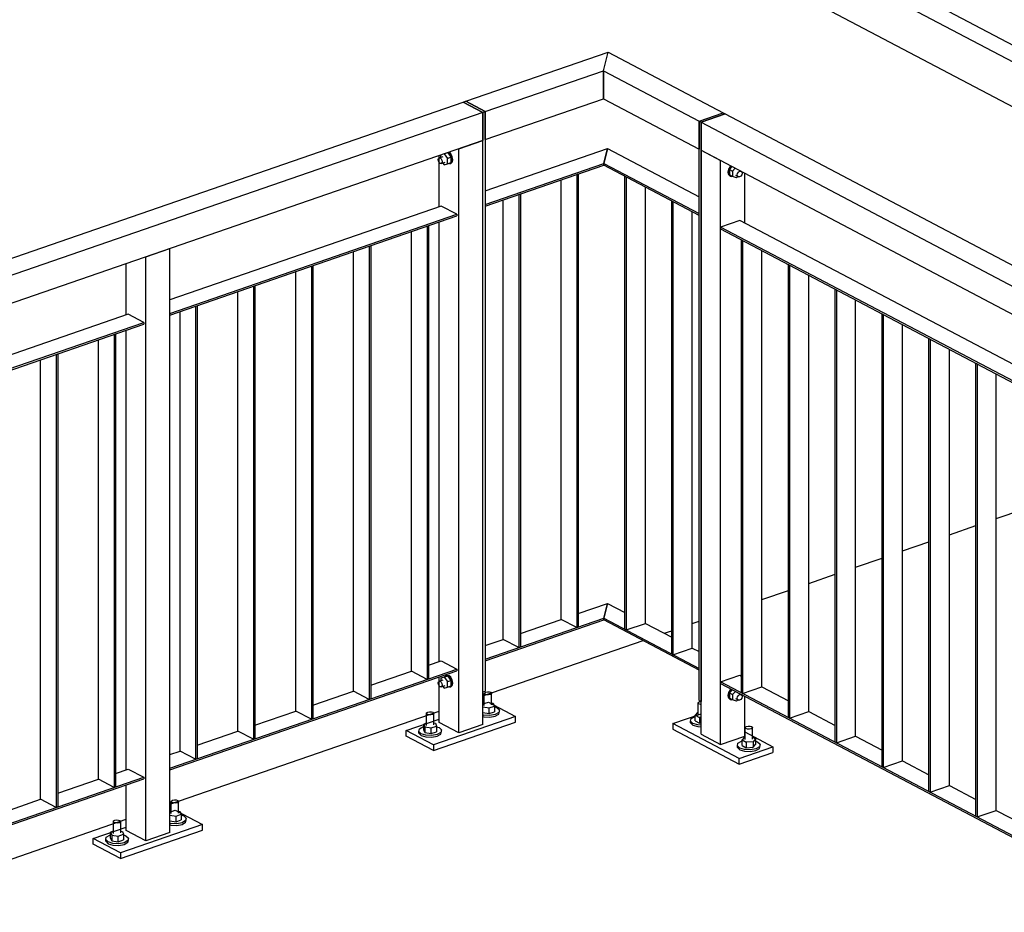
# Model space of a CAD drawing. Header units: millimetres. Extents: x 60 to 119230, y 44 to 9810.
# Tile 14 of 33: x 56463 to 58049, y 2633 to 4071. Entities that reach past the tile are written whole.
import ezdxf

# ---------------------------------------------------------------- set-up
doc = ezdxf.new("R2010")
doc.units = ezdxf.units.MM

# ---------------------------------------------------------------- blocks, each defined once
blk = doc.blocks.new('Bolt-13094 - 9115')
at = {"color": 7}
for p, q in [((57211.7, 2985.2), (57212, 2986.5)), ((57212.9, 2984), (57211.7, 2985.2)), ((57211.7, 2966.2), (57211.7, 2985.2)), ((57212, 2986.5), (57213.8, 2987.6)), ((57215.5, 2983.2), (57212.9, 2984)), ((57213.8, 2987.6), (57216.7, 2988.1)), ((57218.5, 2983.1), (57215.5, 2983.2)), ((57216.7, 2988.1), (57219.8, 2988)), ((57221.4, 2983.6), (57218.5, 2983.1)), ((57219.8, 2988), (57222.3, 2987.2)), ((57223.2, 2984.7), (57221.4, 2983.6)), ((57222.3, 2987.2), (57223.5, 2986)), ((57223.5, 2986), (57223.2, 2984.7)), ((57223.5, 2967), (57223.5, 2986)), ((57209.3, 2968.9), (57211.7, 2969.8)), ((57223.5, 2970), (57226.1, 2969.5)), ((57226.1, 2969.5), (57227.9, 2964.9)), ((57118.4, 2953), (57118.8, 2954.3)), ((57119.7, 2951.8), (57118.4, 2953)), ((57118.4, 2934), (57118.4, 2953)), ((57118.8, 2954.3), (57120.6, 2955.4)), ((57122.2, 2951), (57119.7, 2951.8)), ((57120.6, 2955.4), (57123.4, 2955.9)), ((57125.3, 2950.9), (57122.2, 2951)), ((57123.4, 2955.9), (57126.5, 2955.8)), ((57128.1, 2951.4), (57125.3, 2950.9)), ((57126.5, 2955.8), (57129, 2955)), ((57130, 2952.5), (57128.1, 2951.4)), ((57129, 2955), (57130.3, 2953.8)), ((57130.3, 2953.8), (57130, 2952.5)), ((57130.3, 2934.8), (57130.3, 2953.8)), ((57209.3, 2963.6), (57219.3, 2962)), ((57209.3, 2954.6), (57219.3, 2952.9)), ((57209.3, 2950.7), (57211, 2950.2)), ((57219.3, 2962), (57227.9, 2964.9)), ((57219.3, 2952.9), (57219.3, 2962)), ((57219.3, 2952.9), (57227.9, 2955.9)), ((57229.3, 2951.4), (57220.5, 2949.8)), ((57227.9, 2964.9), (57227.9, 2955.9)), ((57227.9, 2963.8), (57232, 2962.5)), ((57234.9, 2954.7), (57229.3, 2951.4)), ((57229.3, 2948.7), (57234.9, 2952)), ((57232, 2962.5), (57235.9, 2958.8)), ((57235.9, 2958.8), (57234.9, 2954.7)), ((57234.9, 2952), (57235.9, 2956.1)), ((57235.9, 2956.1), (57235.9, 2958.8)), ((57118.4, 2937.6), (57114.1, 2936.1)), ((57114.1, 2936.1), (57115.8, 2931.4)), ((57114.1, 2927), (57114.1, 2936.1)), ((57130.3, 2937.8), (57132.9, 2937.3)), ((57132.9, 2937.3), (57134.6, 2932.7)), ((57209.3, 2948), (57211, 2947.5)), ((57220.5, 2949.8), (57211, 2950.2)), ((57211, 2947.5), (57220.5, 2947.1)), ((57220.5, 2947.1), (57229.3, 2948.7)), ((57106.1, 2924.1), (57107.1, 2928.2)), ((57110, 2920.4), (57106.1, 2924.1)), ((57106.1, 2921.4), (57106.1, 2924.1)), ((57106.1, 2921.4), (57110, 2917.7)), ((57107.1, 2928.2), (57112.7, 2931.5)), ((57117.7, 2918), (57110, 2920.4)), ((57112.7, 2931.5), (57114.1, 2931.7)), ((57115.8, 2922.4), (57114.1, 2927)), ((57115.8, 2931.4), (57126.1, 2929.8)), ((57115.8, 2931.4), (57115.8, 2922.4)), ((57115.8, 2922.4), (57126.1, 2920.7)), ((57126.1, 2929.8), (57134.6, 2932.7)), ((57126.1, 2920.7), (57126.1, 2929.8)), ((57126.1, 2920.7), (57134.6, 2923.7)), ((57136, 2919.2), (57127.2, 2917.6)), ((57134.6, 2932.7), (57134.6, 2923.7)), ((57134.6, 2931.6), (57138.7, 2930.3)), ((57141.6, 2922.5), (57136, 2919.2)), ((57136, 2916.5), (57141.6, 2919.8)), ((57138.7, 2930.3), (57142.6, 2926.6)), ((57142.6, 2926.6), (57141.6, 2922.5)), ((57141.6, 2919.8), (57142.6, 2923.9)), ((57142.6, 2923.9), (57142.6, 2926.6)), ((57110, 2917.7), (57117.7, 2915.3)), ((57127.2, 2917.6), (57117.7, 2918)), ((57117.7, 2915.3), (57127.2, 2914.8)), ((57127.2, 2914.8), (57136, 2916.5))]:
    blk.add_line(p, q, dxfattribs=at)
blk = doc.blocks.new('Part-10909 - 9115')
at = {"color": 7}
for p, q in [((56839.9, 3641.4), (56842.2, 3642.2)), ((56839.9, 3641.4), (56839.9, 2911.5)), ((56842.2, 3642.2), (56842.2, 2912.3)), ((56814.7, 2924.8), (56814.7, 3632.7)), ((56839.9, 2911.5), (56814.7, 2924.8)), ((56842.2, 2912.3), (56839.9, 2911.5))]:
    blk.add_line(p, q, dxfattribs=at)
blk = doc.blocks.new('Part-13159 - 9115')
at = {"color": 7}
for p, q in [((58003.6, 3517.3), (58005.5, 3516.3)), ((58003.6, 2787.4), (58003.6, 3517.3)), ((58005.5, 3516.3), (58005.5, 2786.4)), ((58036.6, 2797.1), (58036.6, 3499.9)), ((58005.5, 2786.4), (58036.6, 2797.1)), ((58005.5, 2786.4), (58003.6, 2787.4))]:
    blk.add_line(p, q, dxfattribs=at)
blk = doc.blocks.new('Part-10907 - 9115')
at = {"color": 7}
for p, q in [((57001.2, 2989.2), (57001.2, 3697.1)), ((57026.4, 3705.8), (57028.7, 3706.6)), ((57026.4, 3705.8), (57026.4, 2975.9)), ((57028.7, 3706.6), (57028.7, 2976.7)), ((57026.4, 2975.9), (57001.2, 2989.2)), ((57028.7, 2976.7), (57026.4, 2975.9))]:
    blk.add_line(p, q, dxfattribs=at)
blk = doc.blocks.new('Part-13060 - 9115')
at = {"color": 7}
for p, q in [((57404.3, 3839.1), (57410.2, 3863.1)), ((57410.2, 3863.1), (57557.8, 3785.4)), ((57404.3, 3836.4), (57404.3, 3839.1)), ((57404.3, 3839.1), (57557.8, 3758.2)), ((57557.8, 3755.5), (57404.3, 3836.4))]:
    blk.add_line(p, q, dxfattribs=at)
blk = doc.blocks.new('Part-13062 - 9115')
at = {"color": 7}
for p, q in [((57177.8, 3937.9), (57181.7, 3939.3)), ((57209.3, 3921.4), (57177.8, 3937.9)), ((57181.7, 3939.3), (57213.2, 3922.7)), ((57209.3, 3921.4), (57213.2, 3922.7)), ((57209.3, 2988), (57209.3, 3921.4)), ((57213.2, 3922.7), (57213.2, 2989.3)), ((57209.3, 2988), (57213.2, 2989.3))]:
    blk.add_line(p, q, dxfattribs=at)
blk = doc.blocks.new('Part-10194 - 9115')
at = {"color": 7}
for p, q in [((58036.6, 3267.1), (58079.1, 3281.8)), ((57961.1, 3241), (58003.6, 3255.7)), ((57885.6, 3214.9), (57928.1, 3229.6)), ((57810, 3188.8), (57852.6, 3203.5)), ((57734.5, 3162.7), (57777.1, 3177.4)), ((57659, 3136.7), (57701.6, 3151.3)), ((57546.8, 3097.9), (57557.8, 3101.7)), ((57501.7, 3082.3), (57513.8, 3086.5)), ((57209.3, 2981.3), (57467.5, 3070.5)), ((56704.9, 2807.1), (57139, 2957)), ((56200.5, 2632.9), (56634.6, 2782.8))]:
    blk.add_line(p, q, dxfattribs=at)
blk = doc.blocks.new('Part-10195 - 9115')
at = {"color": 7}
for p, q in [((57449.2, 4353.1), (57418.1, 4342.3)), ((57449.2, 4353.1), (58393.2, 3855.8)), ((57418.1, 4342.3), (57418.1, 4270)), ((57418.1, 4342.3), (58362.1, 3845.1)), ((57418.1, 4270), (58362.1, 3772.7)), ((58393.2, 3855.8), (58362.1, 3845.1)), ((58393.2, 3855.8), (58393.2, 3853.1)), ((58362.1, 3772.7), (58362.1, 3845.1)), ((58393.2, 3853.1), (58364.4, 3843.2)), ((58364.4, 3843.2), (58364.4, 3776.2)), ((58364.4, 3801.3), (58393.2, 3786.2)), ((58362.1, 3772.7), (58393.2, 3783.5)), ((58393.2, 3786.2), (58364.4, 3776.2)), ((58393.2, 3783.5), (58393.2, 3786.2))]:
    blk.add_line(p, q, dxfattribs=at)
blk = doc.blocks.new('Part-13054 - 9115')
at = {"color": 7}
for p, q in [((57335.6, 3104.7), (57335.6, 3812.6)), ((57360.7, 3821.3), (57363.1, 3822.1)), ((57360.7, 3821.3), (57360.7, 3091.4)), ((57363.1, 3822.1), (57363.1, 3092.2)), ((57360.7, 3091.4), (57335.6, 3104.7)), ((57363.1, 3092.2), (57360.7, 3091.4))]:
    blk.add_line(p, q, dxfattribs=at)
blk = doc.blocks.new('Bolt-13120 - 9115')
at = {"color": 7}
for p, q in [((56707.3, 2811), (56707.6, 2812.3)), ((56708.6, 2809.8), (56707.3, 2811)), ((56707.3, 2792), (56707.3, 2811)), ((56707.6, 2812.3), (56709.5, 2813.4)), ((56711.1, 2809), (56708.6, 2809.8)), ((56709.5, 2813.4), (56712.3, 2813.9)), ((56714.2, 2808.8), (56711.1, 2809)), ((56712.3, 2813.9), (56715.4, 2813.8)), ((56717, 2809.4), (56714.2, 2808.8)), ((56715.4, 2813.8), (56717.9, 2813)), ((56718.8, 2810.5), (56717, 2809.4)), ((56717.9, 2813), (56719.2, 2811.8)), ((56719.2, 2811.8), (56718.8, 2810.5)), ((56719.2, 2792.8), (56719.2, 2811.8)), ((56704.9, 2794.7), (56707.3, 2795.5)), ((56719.2, 2795.7), (56721.8, 2795.3)), ((56721.8, 2795.3), (56723.5, 2790.7)), ((56614.1, 2778.8), (56614.4, 2780.1)), ((56615.3, 2777.5), (56614.1, 2778.8)), ((56614.1, 2759.8), (56614.1, 2778.8)), ((56614.4, 2780.1), (56616.2, 2781.1)), ((56617.8, 2776.8), (56615.3, 2777.5)), ((56616.2, 2781.1), (56619, 2781.7)), ((56620.9, 2776.6), (56617.8, 2776.8)), ((56619, 2781.7), (56622.1, 2781.5)), ((56623.8, 2777.2), (56620.9, 2776.6)), ((56622.1, 2781.5), (56624.6, 2780.8)), ((56625.6, 2778.2), (56623.8, 2777.2)), ((56624.6, 2780.8), (56625.9, 2779.6)), ((56625.9, 2779.6), (56625.6, 2778.2)), ((56625.9, 2760.6), (56625.9, 2779.6)), ((56704.9, 2789.4), (56715, 2787.8)), ((56704.9, 2780.4), (56715, 2778.7)), ((56704.9, 2776.5), (56706.6, 2776)), ((56715, 2787.8), (56723.5, 2790.7)), ((56715, 2778.7), (56715, 2787.8)), ((56715, 2778.7), (56723.5, 2781.7)), ((56724.9, 2777.2), (56716.1, 2775.5)), ((56723.5, 2790.7), (56723.5, 2781.7)), ((56723.5, 2789.6), (56727.6, 2788.3)), ((56730.5, 2780.5), (56724.9, 2777.2)), ((56724.9, 2774.5), (56730.5, 2777.8)), ((56727.6, 2788.3), (56731.5, 2784.6)), ((56731.5, 2784.6), (56730.5, 2780.5)), ((56730.5, 2777.8), (56731.5, 2781.9)), ((56731.5, 2781.9), (56731.5, 2784.6)), ((56614.1, 2763.3), (56609.7, 2761.8)), ((56609.7, 2761.8), (56611.5, 2757.2)), ((56609.7, 2752.8), (56609.7, 2761.8)), ((56625.9, 2763.5), (56628.5, 2763.1)), ((56628.5, 2763.1), (56630.2, 2758.5)), ((56704.9, 2773.8), (56706.6, 2773.3)), ((56716.1, 2775.5), (56706.6, 2776)), ((56706.6, 2773.3), (56716.1, 2772.8)), ((56716.1, 2772.8), (56724.9, 2774.5)), ((56601.7, 2749.9), (56602.7, 2753.9)), ((56605.6, 2746.2), (56601.7, 2749.9)), ((56601.7, 2747.2), (56601.7, 2749.9)), ((56601.7, 2747.2), (56605.6, 2743.4)), ((56602.7, 2753.9), (56608.3, 2757.3)), ((56613.4, 2743.8), (56605.6, 2746.2)), ((56608.3, 2757.3), (56609.7, 2757.5)), ((56611.5, 2748.2), (56609.7, 2752.8)), ((56611.5, 2757.2), (56621.7, 2755.5)), ((56611.5, 2757.2), (56611.5, 2748.2)), ((56611.5, 2748.2), (56621.7, 2746.5)), ((56621.7, 2755.5), (56630.2, 2758.5)), ((56621.7, 2746.5), (56621.7, 2755.5)), ((56621.7, 2746.5), (56630.2, 2749.4)), ((56631.6, 2745), (56622.9, 2743.3)), ((56630.2, 2758.5), (56630.2, 2749.4)), ((56630.2, 2757.4), (56634.4, 2756.1)), ((56637.3, 2748.3), (56631.6, 2745)), ((56631.6, 2742.3), (56637.3, 2745.6)), ((56634.4, 2756.1), (56638.3, 2752.4)), ((56638.3, 2752.4), (56637.3, 2748.3)), ((56637.3, 2745.6), (56638.3, 2749.6)), ((56638.3, 2749.6), (56638.3, 2752.4)), ((56605.6, 2743.4), (56613.4, 2741)), ((56622.9, 2743.3), (56613.4, 2743.8)), ((56613.4, 2741), (56622.9, 2740.6)), ((56622.9, 2740.6), (56631.6, 2742.3))]:
    blk.add_line(p, q, dxfattribs=at)
blk = doc.blocks.new('Part-13130 - 9115')
at = {"color": 7}
for p, q in [((56637.7, 3596.2), (56200.5, 3445.2)), ((56662.9, 3583), (56637.7, 3596.2)), ((56200.5, 3423.3), (56662.9, 3583)), ((56200.5, 3420.5), (56662.9, 3580.3)), ((56662.9, 3583), (56662.9, 3580.3))]:
    blk.add_line(p, q, dxfattribs=at)
blk = doc.blocks.new('Bolt-13066 - 9115')
at = {"color": 7}
for p, q in [((57146.9, 3854.6), (57153.1, 3856.7)), ((57158.5, 3849.5), (57153.1, 3856.7)), ((57153.3, 3856.8), (57156.3, 3854)), ((57157.8, 3854.6), (57154.8, 3857.3)), ((57137.6, 3845.2), (57138, 3847.3)), ((57138, 3842.7), (57137.6, 3845.2)), ((57138, 3847.3), (57139.1, 3848.3)), ((57139.1, 3840.5), (57138, 3842.7)), ((57139.1, 3848.3), (57145.4, 3850.5)), ((57139.1, 3848.3), (57140.7, 3848.1)), ((57140.7, 3839), (57139.1, 3840.5)), ((57140.7, 3848.1), (57142.3, 3846.6)), ((57142.3, 3838.8), (57140.7, 3839)), ((57141.6, 3849.1), (57141.6, 3852.7)), ((57142.3, 3846.6), (57143.4, 3844.4)), ((57142.3, 3838.8), (57148.5, 3841)), ((57143.4, 3839.9), (57142.3, 3838.8)), ((57143.4, 3844.4), (57143.9, 3841.9)), ((57143.9, 3841.9), (57143.4, 3839.9)), ((57144.8, 3839.7), (57146.9, 3836.8)), ((57146.9, 3854.6), (57152.3, 3847.3)), ((57152.3, 3847.3), (57158.5, 3849.5)), ((57152.3, 3838.5), (57152.3, 3847.3)), ((57152.3, 3838.5), (57158.5, 3840.6)), ((57156.3, 3854), (57158.6, 3849.5)), ((57158.6, 3840.5), (57156.3, 3838.4)), ((57160.1, 3850), (57157.8, 3854.6)), ((57157.8, 3838.9), (57160.1, 3841)), ((57158.5, 3840.6), (57158.5, 3849.5)), ((57158.6, 3849.5), (57159.4, 3844.5)), ((57159.4, 3844.5), (57158.6, 3840.5)), ((57161, 3845.1), (57160.1, 3850)), ((57160.1, 3841), (57161, 3845.1)), ((57146.9, 3836.8), (57152.3, 3838.5)), ((57156.3, 3838.4), (57153.3, 3838.8)), ((57156.3, 3838.4), (57157.8, 3838.9))]:
    blk.add_line(p, q, dxfattribs=at)
blk = doc.blocks.new('Bolt-13063 - 9115')
at = {"color": 7}
for p, q in [((57605.1, 2987.1), (57604, 2982.3)), ((57607.9, 2991.4), (57605.1, 2987.1)), ((57605.3, 2981.6), (57606.3, 2986.5)), ((57606.3, 2986.5), (57609.2, 2990.8)), ((57611.3, 2991.3), (57606.5, 2986.4)), ((57606.5, 2986.4), (57611.5, 2983.8)), ((57606.5, 2986.4), (57606.5, 2977.6)), ((57609.3, 2992.4), (57607.9, 2991.4)), ((57609.2, 2990.8), (57610.6, 2991.7)), ((57616.3, 2988.7), (57611.5, 2983.8)), ((57611.5, 2983.8), (57611.5, 2974.9)), ((57620, 2986.2), (57625.1, 2983.6)), ((57621.2, 2982.2), (57623.1, 2983.5)), ((57623.1, 2983.5), (57625.1, 2983.6)), ((57624.7, 2983.8), (57624.7, 2984.3)), ((57625.1, 2983.6), (57626.5, 2982.4)), ((57626.5, 2982.4), (57627, 2980.3)), ((57604, 2982.3), (57605.1, 2978.1)), ((57605.1, 2978.1), (57607.9, 2975.8)), ((57606.3, 2977.4), (57605.3, 2981.6)), ((57609.2, 2975.1), (57606.3, 2977.4)), ((57611.5, 2974.9), (57606.5, 2977.6)), ((57607.9, 2975.8), (57609.2, 2975.1)), ((57611, 2975.2), (57609.2, 2975.1)), ((57618.1, 2972.8), (57611.5, 2974.9)), ((57616.2, 2977), (57621.2, 2974.4)), ((57618.1, 2972.8), (57620.2, 2974.9)), ((57619.2, 2977.6), (57619.8, 2980.1)), ((57619.8, 2975.6), (57619.2, 2977.6)), ((57619.8, 2980.1), (57621.2, 2982.2)), ((57621.2, 2974.4), (57619.8, 2975.6)), ((57623.1, 2974.5), (57621.2, 2974.4)), ((57625.1, 2975.7), (57623.1, 2974.5)), ((57626.5, 2977.9), (57625.1, 2975.7)), ((57627, 2980.3), (57626.5, 2977.9))]:
    blk.add_line(p, q, dxfattribs=at)
blk = doc.blocks.new('Part-13047 - 9115')
at = {"color": 7}
for p, q in [((57777.1, 3636.6), (57779, 3635.6)), ((57777.1, 2906.7), (57777.1, 3636.6)), ((57779, 3635.6), (57779, 2905.7)), ((57810, 2916.5), (57810, 3619.2)), ((57779, 2905.7), (57777.1, 2906.7)), ((57779, 2905.7), (57810, 2916.5))]:
    blk.add_line(p, q, dxfattribs=at)
blk = doc.blocks.new('Part-13124 - 9115')
at = {"color": 7}
for p, q in [((56617.6, 2856.7), (56637.7, 2863.6)), ((56637.7, 2863.6), (56662.9, 2850.4)), ((56200.5, 2690.6), (56662.9, 2850.4)), ((56200.5, 2687.9), (56662.9, 2847.6)), ((56524.4, 2824.5), (56590.1, 2847.2)), ((56662.9, 2850.4), (56662.9, 2847.6)), ((56431.1, 2792.2), (56496.9, 2815)), ((56337.9, 2760), (56403.6, 2782.7)), ((56244.6, 2727.8), (56310.3, 2750.5)), ((56200.5, 2712.6), (56217.1, 2718.3))]:
    blk.add_line(p, q, dxfattribs=at)
blk = doc.blocks.new('Part-13051 - 9115')
at = {"color": 7}
for p, q in [((57181.7, 3939.3), (57411, 4018.5)), ((57403.6, 3988.5), (57411, 4018.5)), ((57213.2, 3922.7), (57403.6, 3988.5)), ((57403.6, 3988.5), (57403.6, 3943.2)), ((57213.2, 3922.7), (57181.7, 3939.3)), ((57213.2, 3877.5), (57403.6, 3943.2)), ((57213.2, 3877.5), (57213.2, 3922.7))]:
    blk.add_line(p, q, dxfattribs=at)
blk = doc.blocks.new('Part-13057 - 9115')
at = {"color": 7}
for p, q in [((57404.3, 3106.5), (57410.2, 3130.5)), ((57410.2, 3130.5), (57438.3, 3115.7)), ((57404.3, 3103.7), (57404.3, 3106.5)), ((57404.3, 3106.5), (57557.8, 3025.6)), ((57557.8, 3022.9), (57404.3, 3103.7)), ((57471.3, 3098.3), (57513.8, 3075.9)), ((57546.8, 3058.5), (57557.8, 3052.7))]:
    blk.add_line(p, q, dxfattribs=at)
blk = doc.blocks.new('Part-13046 - 9115')
at = {"color": 7}
for p, q in [((57701.6, 3676.4), (57703.4, 3675.4)), ((57701.6, 2946.5), (57701.6, 3676.4)), ((57703.4, 3675.4), (57703.4, 2945.5)), ((57734.5, 2956.2), (57734.5, 3659)), ((57703.4, 2945.5), (57734.5, 2956.2)), ((57703.4, 2945.5), (57701.6, 2946.5))]:
    blk.add_line(p, q, dxfattribs=at)
blk = doc.blocks.new('Part-13050 - 9115')
at = {"color": 7}
for p, q in [((57170.4, 3862.7), (57209.3, 3876.1)), ((57209.3, 2935.5), (57209.3, 3876.1)), ((57170.4, 2922.1), (57170.4, 3862.7)), ((57139, 3769.4), (57139, 3851.8)), ((57139, 3036.8), (57139, 3744.7)), ((57139, 2938.7), (57139, 3012.1)), ((57170.4, 2922.1), (57139, 2938.7)), ((57209.3, 2935.5), (57170.4, 2922.1))]:
    blk.add_line(p, q, dxfattribs=at)
blk = doc.blocks.new('Part-13055 - 9115')
at = {"color": 7}
for p, q in [((57213.2, 3795), (57410.2, 3863.1)), ((57410.2, 3863.1), (57404.3, 3839.1)), ((57213.2, 3773), (57404.3, 3839.1)), ((57404.3, 3839.1), (57404.3, 3836.4)), ((57213.2, 3770.3), (57404.3, 3836.4))]:
    blk.add_line(p, q, dxfattribs=at)
blk = doc.blocks.new('Part-10904 - 9115')
at = {"color": 7}
for p, q in [((57122, 3030.9), (57142.1, 3037.8)), ((57142.1, 3037.8), (57167.3, 3024.6)), ((56704.9, 2864.9), (57167.3, 3024.6)), ((56704.9, 2862.2), (57167.3, 3021.9)), ((57028.7, 2998.7), (57094.5, 3021.4)), ((57167.3, 3024.6), (57167.3, 3021.9)), ((56935.5, 2966.5), (57001.2, 2989.2)), ((56842.2, 2934.3), (56908, 2957)), ((56749, 2902), (56814.7, 2924.8)), ((56704.9, 2886.8), (56721.5, 2892.5))]:
    blk.add_line(p, q, dxfattribs=at)
blk = doc.blocks.new('Part-10906 - 9115')
at = {"color": 7}
for p, q in [((57094.5, 3021.4), (57094.5, 3729.3)), ((57119.7, 3738), (57122, 3738.8)), ((57119.7, 3738), (57119.7, 3008.1)), ((57122, 3738.8), (57122, 3008.9)), ((57119.7, 3008.1), (57094.5, 3021.4)), ((57122, 3008.9), (57119.7, 3008.1))]:
    blk.add_line(p, q, dxfattribs=at)
blk = doc.blocks.new('Part-10908 - 9115')
at = {"color": 7}
for p, q in [((56908, 2957), (56908, 3664.9)), ((56933.1, 3673.6), (56935.5, 3674.4)), ((56933.1, 3673.6), (56933.1, 2943.7)), ((56935.5, 3674.4), (56935.5, 2944.5)), ((56933.1, 2943.7), (56908, 2957)), ((56935.5, 2944.5), (56933.1, 2943.7))]:
    blk.add_line(p, q, dxfattribs=at)
blk = doc.blocks.new('Part-10910 - 9115')
at = {"color": 7}
for p, q in [((56746.6, 3609.2), (56749, 3610)), ((56746.6, 3609.2), (56746.6, 2879.3)), ((56749, 3610), (56749, 2880.1)), ((56721.5, 2892.5), (56721.5, 3600.5)), ((56746.6, 2879.3), (56721.5, 2892.5)), ((56749, 2880.1), (56746.6, 2879.3))]:
    blk.add_line(p, q, dxfattribs=at)
blk = doc.blocks.new('Part-10919 - 9115')
at = {"color": 7}
for p, q in [((57142.1, 3770.5), (56704.9, 3619.4)), ((57167.3, 3757.2), (57142.1, 3770.5)), ((56704.9, 3597.5), (57167.3, 3757.2)), ((56704.9, 3594.8), (57167.3, 3754.5)), ((57167.3, 3757.2), (57167.3, 3754.5))]:
    blk.add_line(p, q, dxfattribs=at)
blk = doc.blocks.new('Part-13068 - 9115')
at = {"color": 7}
for p, q in [((57515.4, 2936.9), (57560.9, 2952.7)), ((57622.4, 2880.6), (57515.4, 2936.9)), ((57515.4, 2936.9), (57515.4, 2927.9)), ((57515.4, 2927.9), (57622.4, 2871.5)), ((57631.2, 2923.4), (57676.8, 2899.4)), ((57622.4, 2880.6), (57676.8, 2899.4)), ((57622.4, 2871.5), (57676.8, 2890.3)), ((57676.8, 2899.4), (57676.8, 2890.3)), ((57622.4, 2871.5), (57622.4, 2880.6))]:
    blk.add_line(p, q, dxfattribs=at)
blk = doc.blocks.new('Part-13052 - 9115')
at = {"color": 7}
for p, q in [((57363.1, 3114.2), (57410.2, 3130.5)), ((57410.2, 3130.5), (57404.3, 3106.5)), ((57213.2, 3040.4), (57404.3, 3106.5)), ((57213.2, 3037.7), (57404.3, 3103.7)), ((57269.8, 3082), (57335.6, 3104.7)), ((57404.3, 3106.5), (57404.3, 3103.7)), ((57213.2, 3062.4), (57242.3, 3072.5))]:
    blk.add_line(p, q, dxfattribs=at)
blk = doc.blocks.new('Part-13043 - 9115')
at = {"color": 7}
for p, q in [((57403.6, 3988.5), (57411, 4018.5)), ((57411, 4018.5), (57596.6, 3920.7)), ((57403.6, 3943.2), (57403.6, 3988.5)), ((57403.6, 3988.5), (57557.8, 3907.3)), ((57403.6, 3943.2), (57557.8, 3862)), ((57557.8, 3907.3), (57596.6, 3920.7)), ((57557.8, 3907.3), (57557.8, 3862))]:
    blk.add_line(p, q, dxfattribs=at)
blk = doc.blocks.new('Part-13125 - 9115')
at = {"color": 7}
for p, q in [((56590.1, 2847.2), (56590.1, 3555.1)), ((56615.3, 3563.8), (56617.6, 3564.6)), ((56615.3, 3563.8), (56615.3, 2833.9)), ((56617.6, 3564.6), (56617.6, 2834.7)), ((56615.3, 2833.9), (56590.1, 2847.2)), ((56617.6, 2834.7), (56615.3, 2833.9))]:
    blk.add_line(p, q, dxfattribs=at)
blk = doc.blocks.new('Part-13117 - 9115')
at = {"color": 7}
for p, q in [((56666.1, 3688.5), (56704.9, 3701.9)), ((56704.9, 2761.3), (56704.9, 3701.9)), ((56666.1, 2747.9), (56666.1, 3688.5)), ((56634.6, 3595.1), (56634.6, 3677.6)), ((56634.6, 2862.5), (56634.6, 3570.5)), ((56634.6, 2764.4), (56634.6, 2837.9)), ((56666.1, 2747.9), (56634.6, 2764.4)), ((56704.9, 2761.3), (56666.1, 2747.9))]:
    blk.add_line(p, q, dxfattribs=at)
blk = doc.blocks.new('Bolt-13069 - 9115')
at = {"color": 7}
for p, q in [((57556.3, 2969.7), (57556.6, 2971.1)), ((57557.5, 2968.5), (57556.3, 2969.7)), ((57556.3, 2950.8), (57556.3, 2969.7)), ((57556.6, 2971.1), (57558.4, 2972.1)), ((57560, 2967.8), (57557.5, 2968.5)), ((57558.4, 2972.1), (57560.3, 2972.5)), ((57560.9, 2967.7), (57560, 2967.8)), ((57555.3, 2954.8), (57551.4, 2950.4)), ((57555.3, 2954.8), (57556.3, 2954.9)), ((57543.9, 2940.9), (57544.9, 2944.9)), ((57547.8, 2937.1), (57543.9, 2940.9)), ((57543.9, 2938.2), (57543.9, 2940.9)), ((57543.9, 2938.2), (57547.8, 2934.4)), ((57544.9, 2944.9), (57550.6, 2948.2)), ((57555.6, 2934.7), (57547.8, 2937.1)), ((57550.6, 2948.2), (57551.4, 2948.4)), ((57551.4, 2950.4), (57558.3, 2946.8)), ((57551.4, 2941.4), (57551.4, 2950.4)), ((57551.4, 2941.4), (57558.3, 2937.7)), ((57560.9, 2947), (57558.3, 2946.8)), ((57558.3, 2946.8), (57558.3, 2937.7)), ((57558.3, 2937.7), (57560.9, 2937.9)), ((57547.8, 2934.4), (57555.6, 2932)), ((57560.9, 2934.5), (57555.6, 2934.7)), ((57555.6, 2932), (57560.9, 2931.8)), ((57631.8, 2930), (57632.1, 2931.3)), ((57633.1, 2928.8), (57631.8, 2930)), ((57631.8, 2911), (57631.8, 2930)), ((57632.1, 2931.3), (57633.9, 2932.4)), ((57635.6, 2928), (57633.1, 2928.8)), ((57633.9, 2932.4), (57636.8, 2932.9)), ((57638.7, 2927.8), (57635.6, 2928)), ((57636.8, 2932.9), (57639.9, 2932.8)), ((57641.5, 2928.4), (57638.7, 2927.8)), ((57639.9, 2932.8), (57642.4, 2932)), ((57643.3, 2929.4), (57641.5, 2928.4)), ((57642.4, 2932), (57643.6, 2930.8)), ((57643.6, 2930.8), (57643.3, 2929.4)), ((57643.6, 2911.8), (57643.6, 2930.8)), ((57619.4, 2901.1), (57620.4, 2905.2)), ((57620.4, 2905.2), (57626.1, 2908.5)), ((57626.1, 2908.5), (57626.9, 2908.6)), ((57630.8, 2915), (57626.9, 2910.6)), ((57626.9, 2910.6), (57633.8, 2907)), ((57626.9, 2901.6), (57626.9, 2910.6)), ((57630.8, 2915), (57631.8, 2915.1)), ((57644.6, 2907.7), (57633.8, 2907)), ((57633.8, 2907), (57633.8, 2898)), ((57643.6, 2914.7), (57648.5, 2912.1)), ((57648.5, 2912.1), (57644.6, 2907.7)), ((57644.6, 2907.7), (57644.6, 2898.7)), ((57644.6, 2898.7), (57648.5, 2903.1)), ((57648.5, 2912.1), (57648.5, 2903.1)), ((57648.5, 2908.4), (57652.1, 2907.3)), ((57652.1, 2907.3), (57656, 2903.6)), ((57656, 2903.6), (57655, 2899.5)), ((57656, 2900.8), (57656, 2903.6)), ((57623.3, 2897.4), (57619.4, 2901.1)), ((57619.4, 2898.4), (57619.4, 2901.1)), ((57619.4, 2898.4), (57623.3, 2894.6)), ((57631.1, 2895), (57623.3, 2897.4)), ((57623.3, 2894.6), (57631.1, 2892.2)), ((57626.9, 2901.6), (57633.8, 2898)), ((57640.6, 2894.5), (57631.1, 2895)), ((57631.1, 2892.2), (57640.6, 2891.8)), ((57633.8, 2898), (57644.6, 2898.7)), ((57649.4, 2896.2), (57640.6, 2894.5)), ((57640.6, 2891.8), (57649.4, 2893.5)), ((57655, 2899.5), (57649.4, 2896.2)), ((57649.4, 2893.5), (57655, 2896.8)), ((57655, 2896.8), (57656, 2900.8))]:
    blk.add_line(p, q, dxfattribs=at)
blk = doc.blocks.new('Part-13039 - 9115')
at = {"color": 7}
for p, q in [((56130.2, 3576.1), (57177.8, 3937.9)), ((57177.8, 3937.9), (57209.3, 3921.4)), ((57209.3, 3921.4), (56161.7, 3559.5)), ((57209.3, 3921.4), (57209.3, 3876.1)), ((57209.3, 3876.1), (56161.7, 3514.3)), ((56161.7, 3559.5), (56130.2, 3576.1)), ((56161.7, 3514.3), (56161.7, 3559.5))]:
    blk.add_line(p, q, dxfattribs=at)
blk = doc.blocks.new('Part-13040 - 9115')
at = {"color": 7}
for p, q in [((57560.9, 3905.6), (57599.8, 3919)), ((57599.8, 3919), (58388.5, 3503.5)), ((57560.9, 3860.4), (57560.9, 3905.6)), ((57560.9, 3905.6), (58385.4, 3471.3)), ((57560.9, 3860.4), (58385.4, 3426.1)), ((58385.4, 3471.3), (58388.5, 3472.4)), ((58385.4, 3471.3), (58385.4, 3426.1))]:
    blk.add_line(p, q, dxfattribs=at)
blk = doc.blocks.new('Part-13042 - 9115')
at = {"color": 7}
for p, q in [((57560.9, 2919.7), (57560.9, 3860.4)), ((57560.9, 3860.4), (57592.4, 3843.8)), ((57592.4, 2903.2), (57592.4, 3843.8)), ((57631.2, 3743.3), (57631.2, 3823.3)), ((57631.2, 2916.6), (57631.2, 2980.8)), ((57560.9, 2919.7), (57592.4, 2903.2)), ((57592.4, 2903.2), (57631.2, 2916.6))]:
    blk.add_line(p, q, dxfattribs=at)
blk = doc.blocks.new('Part-13044 - 9115')
at = {"color": 7}
for p, q in [((57592.4, 3004), (57623.5, 3014.7)), ((57623.5, 3014.7), (57626, 3013.4)), ((58190.2, 2689.1), (57592.4, 3004)), ((57592.4, 3004), (57592.4, 3001.3)), ((57592.4, 3001.3), (58190.2, 2686.4)), ((57659, 2996), (57701.6, 2973.6)), ((57734.5, 2956.2), (57777.1, 2933.8)), ((57810, 2916.5), (57852.6, 2894)), ((57885.6, 2876.7), (57928.1, 2854.3)), ((57961.1, 2836.9), (58003.6, 2814.5)), ((58036.6, 2797.1), (58079.1, 2774.7)), ((58112.1, 2757.3), (58154.7, 2734.9)), ((58187.6, 2717.6), (58190.2, 2716.2)), ((58190.2, 2686.4), (58190.2, 2689.1))]:
    blk.add_line(p, q, dxfattribs=at)
blk = doc.blocks.new('Part-13045 - 9115')
at = {"color": 7}
for p, q in [((57626, 3716.2), (57627.9, 3715.2)), ((57626, 2986.3), (57626, 3716.2)), ((57627.9, 3715.2), (57627.9, 2985.3)), ((57659, 2996), (57659, 3698.8)), ((57627.9, 2985.3), (57626, 2986.3)), ((57627.9, 2985.3), (57659, 2996))]:
    blk.add_line(p, q, dxfattribs=at)
blk = doc.blocks.new('Part-13048 - 9115')
at = {"color": 7}
for p, q in [((57852.6, 3596.8), (57854.5, 3595.8)), ((57852.6, 2866.9), (57852.6, 3596.8)), ((57854.5, 3595.8), (57854.5, 2865.9)), ((57885.6, 2876.7), (57885.6, 3579.5)), ((57854.5, 2865.9), (57885.6, 2876.7)), ((57854.5, 2865.9), (57852.6, 2866.9))]:
    blk.add_line(p, q, dxfattribs=at)
blk = doc.blocks.new('Part-13049 - 9115')
at = {"color": 7}
for p, q in [((57928.1, 3557), (57930, 3556.1)), ((57928.1, 2827.2), (57928.1, 3557)), ((57930, 3556.1), (57930, 2826.2)), ((57961.1, 2836.9), (57961.1, 3539.7)), ((57930, 2826.2), (57928.1, 2827.2)), ((57930, 2826.2), (57961.1, 2836.9))]:
    blk.add_line(p, q, dxfattribs=at)
blk = doc.blocks.new('Part-13053 - 9115')
at = {"color": 7}
for p, q in [((57242.3, 3072.5), (57242.3, 3780.4)), ((57267.5, 3789.1), (57269.8, 3789.9)), ((57267.5, 3789.1), (57267.5, 3059.2)), ((57269.8, 3789.9), (57269.8, 3060)), ((57267.5, 3059.2), (57242.3, 3072.5)), ((57269.8, 3060), (57267.5, 3059.2))]:
    blk.add_line(p, q, dxfattribs=at)
blk = doc.blocks.new('Part-13056 - 9115')
at = {"color": 7}
for p, q in [((57623.5, 3747.4), (57592.4, 3736.6)), ((58190.2, 3448.8), (57623.5, 3747.4)), ((58190.2, 3421.7), (57592.4, 3736.6)), ((57592.4, 3736.6), (57592.4, 3733.9)), ((57592.4, 3733.9), (58190.2, 3419)), ((58190.2, 3419), (58190.2, 3421.7))]:
    blk.add_line(p, q, dxfattribs=at)
blk = doc.blocks.new('Part-13058 - 9115')
at = {"color": 7}
for p, q in [((57438.3, 3818.5), (57440.2, 3817.5)), ((57438.3, 3088.6), (57438.3, 3818.5)), ((57440.2, 3817.5), (57440.2, 3087.6)), ((57471.3, 3098.3), (57471.3, 3801.1)), ((57440.2, 3087.6), (57471.3, 3098.3)), ((57440.2, 3087.6), (57438.3, 3088.6))]:
    blk.add_line(p, q, dxfattribs=at)
blk = doc.blocks.new('Part-13059 - 9115')
at = {"color": 7}
for p, q in [((57513.8, 3778.7), (57515.7, 3777.7)), ((57513.8, 3048.8), (57513.8, 3778.7)), ((57515.7, 3777.7), (57515.7, 3047.8)), ((57546.8, 3058.5), (57546.8, 3761.3)), ((57515.7, 3047.8), (57513.8, 3048.8)), ((57515.7, 3047.8), (57546.8, 3058.5))]:
    blk.add_line(p, q, dxfattribs=at)
blk = doc.blocks.new('Part-13061 - 9115')
at = {"color": 7}
for p, q in [((57557.8, 3907.3), (57596.6, 3920.7)), ((57599.8, 3919), (57560.9, 3905.6)), ((57596.6, 3920.7), (57599.8, 3919)), ((57557.8, 2973.9), (57557.8, 3907.3)), ((57557.8, 3907.3), (57560.9, 3905.6)), ((57560.9, 3905.6), (57560.9, 2972.2)), ((57557.8, 2973.9), (57560.9, 2972.2))]:
    blk.add_line(p, q, dxfattribs=at)
blk = doc.blocks.new('Bolt-13064 - 9115')
at = {"color": 7}
for p, q in [((57605.1, 3830.1), (57604, 3825.2)), ((57604, 3825.2), (57605.1, 3821.1)), ((57607.9, 3834.4), (57605.1, 3830.1)), ((57605.3, 3824.6), (57606.3, 3829.4)), ((57606.3, 3820.4), (57605.3, 3824.6)), ((57606.3, 3829.4), (57609.2, 3833.7)), ((57611, 3834), (57606.5, 3829.4)), ((57606.5, 3829.4), (57611.5, 3826.7)), ((57606.5, 3829.4), (57606.5, 3820.5)), ((57608.9, 3835.1), (57607.9, 3834.4)), ((57609.2, 3833.7), (57610.2, 3834.4)), ((57616, 3831.3), (57611.5, 3826.7)), ((57611.5, 3826.7), (57611.5, 3817.9)), ((57619.8, 3823), (57621.2, 3825.2)), ((57620, 3829.2), (57625.1, 3826.5)), ((57621.2, 3825.2), (57623.1, 3826.5)), ((57623.1, 3826.5), (57625.1, 3826.5)), ((57624.7, 3826.7), (57624.7, 3826.8)), ((57625.1, 3826.5), (57626.5, 3825.4)), ((57626.5, 3825.4), (57627, 3823.3)), ((57627, 3823.3), (57626.5, 3820.8)), ((57605.1, 3821.1), (57607.9, 3818.7)), ((57609.2, 3818.1), (57606.3, 3820.4)), ((57611.5, 3817.9), (57606.5, 3820.5)), ((57607.9, 3818.7), (57609.2, 3818.1)), ((57611, 3818.1), (57609.2, 3818.1)), ((57618.1, 3815.7), (57611.5, 3817.9)), ((57616.2, 3820), (57621.2, 3817.3)), ((57618.1, 3815.7), (57620.2, 3817.9)), ((57619.2, 3820.6), (57619.8, 3823)), ((57619.8, 3818.5), (57619.2, 3820.6)), ((57621.2, 3817.3), (57619.8, 3818.5)), ((57623.1, 3817.4), (57621.2, 3817.3)), ((57625.1, 3818.7), (57623.1, 3817.4)), ((57626.5, 3820.8), (57625.1, 3818.7))]:
    blk.add_line(p, q, dxfattribs=at)
blk = doc.blocks.new('Bolt-13065 - 9115')
at = {"color": 7}
for p, q in [((57147.7, 3012.3), (57150, 3014.4)), ((57150, 3014.4), (57151.6, 3014.9)), ((57150, 3014.4), (57153.1, 3013.9)), ((57151.6, 3014.9), (57154.7, 3014.5)), ((57157.8, 3011.6), (57154.7, 3014.5)), ((57137.6, 3002.3), (57138, 3004.3)), ((57138, 2999.8), (57137.6, 3002.3)), ((57138, 3004.3), (57139.1, 3005.4)), ((57139.1, 2997.5), (57138, 2999.8)), ((57139.1, 3005.4), (57145.4, 3007.5)), ((57139.1, 3005.4), (57140.7, 3005.1)), ((57140.7, 3005.1), (57142.3, 3003.7)), ((57141.6, 3010), (57147.8, 3012.2)), ((57146.9, 3011.6), (57141.6, 3010)), ((57141.6, 3010), (57141.6, 3006.2)), ((57142.3, 3003.7), (57143.4, 3001.4)), ((57143.4, 3001.4), (57143.9, 2998.9)), ((57143.9, 2998.9), (57143.4, 2996.9)), ((57146.9, 3011.6), (57153.1, 3013.8)), ((57146.9, 3011.6), (57152.3, 3004.4)), ((57147.7, 3012.1), (57147.7, 3012.3)), ((57153.1, 3013.8), (57147.8, 3012.2)), ((57152.3, 3004.4), (57158.5, 3006.5)), ((57152.3, 2995.5), (57152.3, 3004.4)), ((57153.1, 3013.9), (57156.3, 3011.1)), ((57158.5, 3006.5), (57153.1, 3013.8)), ((57156.3, 3011.1), (57158.6, 3006.6)), ((57160.1, 3007.1), (57157.8, 3011.6)), ((57158.5, 2997.6), (57158.5, 3006.5)), ((57158.6, 3006.6), (57159.4, 3001.6)), ((57159.4, 3001.6), (57158.6, 2997.5)), ((57161, 3002.1), (57160.1, 3007.1)), ((57160.1, 2998), (57161, 3002.1)), ((57140.7, 2996.1), (57139.1, 2997.5)), ((57142.3, 2995.9), (57140.7, 2996.1)), ((57142.3, 2995.9), (57148.5, 2998)), ((57143.4, 2996.9), (57142.3, 2995.9)), ((57144.8, 2996.7), (57146.9, 2993.9)), ((57146.9, 2993.9), (57152.3, 2995.5)), ((57152.3, 2995.5), (57158.5, 2997.6)), ((57156.3, 2995.4), (57153.3, 2995.8)), ((57158.6, 2997.5), (57156.3, 2995.4)), ((57156.3, 2995.4), (57157.8, 2995.9)), ((57157.8, 2995.9), (57160.1, 2998))]:
    blk.add_line(p, q, dxfattribs=at)
blk = doc.blocks.new('Part-13093 - 9115')
at = {"color": 7}
for p, q in [((57209.3, 2968.4), (57218.2, 2971.5)), ((57218.2, 2971.5), (57262.2, 2948.3)), ((57086, 2925.9), (57139, 2944.1)), ((57262.2, 2948.3), (57130.1, 2902.7)), ((57130.1, 2893.6), (57262.2, 2939.3)), ((57262.2, 2939.3), (57262.2, 2948.3)), ((57130.1, 2902.7), (57086, 2925.9)), ((57086, 2916.8), (57086, 2925.9)), ((57130.1, 2893.6), (57086, 2916.8)), ((57130.1, 2902.7), (57130.1, 2893.6))]:
    blk.add_line(p, q, dxfattribs=at)
blk = doc.blocks.new('Part-13119 - 9115')
at = {"color": 7}
for p, q in [((56704.9, 2794.2), (56713.8, 2797.3)), ((56713.8, 2797.3), (56757.8, 2774.1)), ((56581.7, 2751.6), (56634.6, 2769.9)), ((56757.8, 2774.1), (56625.7, 2728.4)), ((56625.7, 2719.4), (56757.8, 2765)), ((56757.8, 2765), (56757.8, 2774.1)), ((56625.7, 2728.4), (56581.7, 2751.6)), ((56581.7, 2742.6), (56581.7, 2751.6)), ((56625.7, 2719.4), (56581.7, 2742.6)), ((56625.7, 2728.4), (56625.7, 2719.4))]:
    blk.add_line(p, q, dxfattribs=at)
blk = doc.blocks.new('Part-13126 - 9115')
at = {"color": 7}
for p, q in [((56496.9, 2815), (56496.9, 3522.9)), ((56522, 3531.6), (56524.4, 3532.4)), ((56522, 3531.6), (56522, 2801.7)), ((56524.4, 3532.4), (56524.4, 2802.5)), ((56522, 2801.7), (56496.9, 2815)), ((56524.4, 2802.5), (56522, 2801.7))]:
    blk.add_line(p, q, dxfattribs=at)

msp = doc.modelspace()

# ---------------------------------------------------------------- block references
for name in ['Part-10195 - 9115', 'Part-13051 - 9115', 'Part-13043 - 9115', 'Part-13039 - 9115', 'Part-13062 - 9115', 'Part-13061 - 9115', 'Part-13040 - 9115', 'Part-13050 - 9115', 'Bolt-13066 - 9115', 'Part-13055 - 9115', 'Part-13060 - 9115', 'Part-13042 - 9115', 'Bolt-13064 - 9115', 'Part-13054 - 9115', 'Part-13058 - 9115', 'Part-13053 - 9115', 'Part-13059 - 9115', 'Part-10919 - 9115', 'Part-13056 - 9115', 'Part-10906 - 9115', 'Part-13045 - 9115', 'Part-13117 - 9115', 'Part-10907 - 9115', 'Part-10908 - 9115', 'Part-13046 - 9115', 'Part-10909 - 9115', 'Part-13047 - 9115', 'Part-10910 - 9115', 'Part-13130 - 9115', 'Part-13048 - 9115', 'Part-13125 - 9115', 'Part-13049 - 9115', 'Part-13126 - 9115', 'Part-13159 - 9115', 'Part-10194 - 9115', 'Part-13052 - 9115', 'Part-13057 - 9115', 'Part-10904 - 9115', 'Bolt-13065 - 9115', 'Part-13044 - 9115', 'Bolt-13094 - 9115', 'Bolt-13063 - 9115', 'Part-13093 - 9115', 'Bolt-13069 - 9115', 'Part-13068 - 9115', 'Part-13124 - 9115', 'Bolt-13120 - 9115', 'Part-13119 - 9115']:
    msp.add_blockref(name, (0, 0))

doc.saveas('drawing.dxf')
